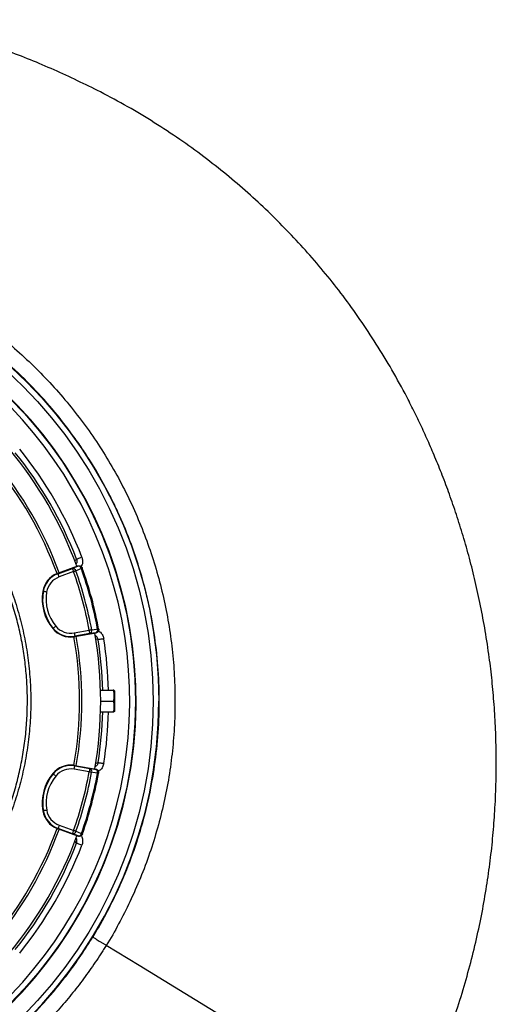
# Model space of a CAD drawing. Header units: millimetres. Extents: x 2741 to 5178, y 1680 to 6494.
# Tile 30 of 30: x 4343 to 5178, y 4769 to 6494. Entities that reach past the tile are written whole.
import ezdxf

# ---------------------------------------------------------------- set-up
doc = ezdxf.new("R2010")
doc.units = ezdxf.units.MM
doc.header["$LTSCALE"] = 2

msp = doc.modelspace()

# ---------------------------------------------------------------- linework, layer by layer
at = {"color": 7, "linetype": 'Continuous', "lineweight": 25}
for p, q in [((4409.5, 5524.3), (4444.5, 5537.1)), ((4444.7, 5536.6), (4444.5, 5537.1)), ((4409.5, 5524.3), (4409.8, 5523.5)), ((4409.8, 5523.5), (4435, 5532.7)), ((4437, 5527.1), (4411.8, 5517.8)), ((4452.4, 5533), (4452.3, 5533.5)), ((4383.1, 5492.5), (4383.9, 5492.4)), ((4400.7, 5427.2), (4401.4, 5427.8)), ((4438.3, 5419.8), (4464.7, 5424.5)), ((4465.8, 5418.6), (4439.3, 5413.9)), ((4476.2, 5419.6), (4439.5, 5413.1)), ((4476.2, 5419.6), (4476.2, 5420.1)), ((4481.1, 5426.6), (4481, 5427.1)), ((4439.5, 5413.1), (4439.3, 5413.9)), ((4484.3, 5319.4), (4506.3, 5319.4)), ((4508.6, 5318.4), (4508, 5319.4)), ((4508.6, 5318.4), (4508.6, 5282.4)), ((4484.6, 5300.4), (4506.3, 5300.4)), ((4484.3, 5281.4), (4506.3, 5281.4)), ((4508, 5281.4), (4508.6, 5282.4)), ((4400.6, 5173.5), (4401.2, 5173)), ((4464.6, 5176.4), (4438.1, 5181.1)), ((4439.3, 5187.8), (4439.1, 5187)), ((4439.1, 5187), (4465.6, 5182.4)), ((4439.3, 5187.8), (4476.1, 5181.4)), ((4476, 5180.9), (4476.1, 5181.4)), ((4480.9, 5173.9), (4481, 5174.4)), ((4383.2, 5108.2), (4384, 5108.3)), ((4409.7, 5076.5), (4410, 5077.3)), ((4444.8, 5063.8), (4409.7, 5076.5)), ((4435.2, 5068.2), (4410, 5077.3)), ((4412, 5083), (4437.3, 5073.8)), ((4444.8, 5063.8), (4445, 5064.3)), ((4452.5, 5067.5), (4452.7, 5067.9))]:
    msp.add_line(p, q, dxfattribs=at)
at = {"color": 7, "linetype": 'Continuous', "lineweight": 25, "flags": 128}
for points in [[(4442.3, 5549.1), (4442.5, 5549.2), (4443.1, 5549.4), (4444, 5549.7), (4445.2, 5550.2), (4446.6, 5550.7), (4448.1, 5551.3), (4449.9, 5552), (4451.6, 5552.7)], [(4435, 5532.7), (4440, 5534.7), (4444.7, 5536.6)], [(4439.1, 5545.9), (4439.7, 5546.4), (4441.8, 5548.6), (4442.3, 5549.1)], [(4411.8, 5517.8), (4411.4, 5518.9), (4411, 5519.9), (4410.7, 5520.9), (4410.4, 5521.7), (4410.1, 5522.4), (4409.9, 5523), (4409.8, 5523.3), (4409.8, 5523.5)], [(4435, 5532.7), (4435, 5532.6), (4435.2, 5532.2), (4435.4, 5531.7), (4435.6, 5531), (4435.9, 5530.1), (4436.3, 5529.2), (4436.7, 5528.1), (4437, 5527.1)], [(4441, 5528.5), (4440.6, 5528.3), (4440.2, 5528.2), (4439.7, 5528), (4439.2, 5527.8), (4438.7, 5527.6), (4438.2, 5527.5), (4437.6, 5527.3), (4437, 5527.1)], [(4450.8, 5532.4), (4442.9, 5529.2), (4441, 5528.5)], [(4452.4, 5533), (4452.4, 5533), (4452.3, 5533), (4452.2, 5532.9), (4452, 5532.9), (4451.8, 5532.8), (4451.5, 5532.7), (4451.1, 5532.6), (4450.8, 5532.4)], [(4389.8, 5491.4), (4388.7, 5491.6), (4387.6, 5491.8), (4386.6, 5491.9), (4385.7, 5492.1), (4385, 5492.2), (4384.4, 5492.3), (4384.1, 5492.4), (4383.9, 5492.4)], [(4406, 5431.6), (4405.1, 5430.9), (4404.2, 5430.2), (4403.5, 5429.5), (4402.8, 5429), (4402.2, 5428.5), (4401.8, 5428.1), (4401.5, 5427.9), (4401.4, 5427.8)], [(4438.3, 5419.8), (4438.5, 5418.7), (4438.7, 5417.6), (4438.8, 5416.6), (4439, 5415.7), (4439.1, 5415), (4439.2, 5414.4), (4439.3, 5414.1), (4439.3, 5413.9)], [(4468.9, 5425.3), (4468.5, 5425.2), (4468, 5425.1), (4467.5, 5425), (4467, 5424.9), (4466.4, 5424.8), (4465.9, 5424.7), (4465.3, 5424.6), (4464.7, 5424.5)], [(4465.8, 5418.6), (4465.7, 5418.8), (4465.7, 5419.1), (4465.6, 5419.7), (4465.4, 5420.4), (4465.3, 5421.3), (4465.1, 5422.3), (4464.9, 5423.4), (4464.7, 5424.5)], [(4476.2, 5420.1), (4471.1, 5419.4), (4465.8, 5418.6)], [(4468.9, 5425.3), (4477.3, 5426.5), (4479.3, 5426.8)], [(4481, 5427.1), (4481, 5427.1), (4480.9, 5427.1), (4480.7, 5427.1), (4480.5, 5427), (4480.3, 5427), (4480, 5426.9), (4479.7, 5426.9), (4479.3, 5426.8)], [(4480.2, 5407.9), (4479.4, 5408.1), (4476.5, 5408.9), (4475.8, 5409.1)], [(4490, 5409.4), (4488.1, 5409.1), (4486.3, 5408.8), (4484.6, 5408.6), (4483.2, 5408.3), (4481.9, 5408.2), (4481, 5408), (4480.4, 5407.9), (4480.2, 5407.9)], [(4475.8, 5191.7), (4476.5, 5191.9), (4479.5, 5192.7), (4480.2, 5192.9)], [(4480.2, 5192.9), (4480.4, 5192.9), (4481, 5192.8), (4481.9, 5192.6), (4483.2, 5192.4), (4484.6, 5192.2), (4486.3, 5191.9), (4488.1, 5191.6), (4490, 5191.3)], [(4405.9, 5169.2), (4405, 5169.9), (4404.1, 5170.6), (4403.3, 5171.2), (4402.6, 5171.8), (4402.1, 5172.3), (4401.6, 5172.6), (4401.4, 5172.9), (4401.2, 5173)], [(4438.1, 5181.1), (4438.3, 5182.2), (4438.5, 5183.3), (4438.7, 5184.3), (4438.8, 5185.2), (4439, 5185.9), (4439.1, 5186.5), (4439.1, 5186.8), (4439.1, 5187)], [(4465.6, 5182.4), (4465.6, 5182.2), (4465.5, 5181.8), (4465.4, 5181.3), (4465.3, 5180.6), (4465.1, 5179.7), (4465, 5178.7), (4464.8, 5177.6), (4464.6, 5176.4)], [(4468.7, 5175.7), (4468.3, 5175.8), (4467.9, 5175.8), (4467.4, 5175.9), (4466.8, 5176), (4466.3, 5176.1), (4465.7, 5176.2), (4465.2, 5176.3), (4464.6, 5176.4)], [(4465.6, 5182.4), (4470.9, 5181.6), (4476, 5180.9)], [(4479.1, 5174.2), (4470.7, 5175.4), (4468.7, 5175.7)], [(4480.9, 5173.9), (4480.8, 5173.9), (4480.8, 5173.9), (4480.6, 5174), (4480.4, 5174), (4480.2, 5174.1), (4479.9, 5174.1), (4479.5, 5174.2), (4479.1, 5174.2)], [(4389.9, 5109.3), (4388.8, 5109.1), (4387.7, 5109), (4386.7, 5108.8), (4385.8, 5108.6), (4385.1, 5108.5), (4384.5, 5108.4), (4384.2, 5108.3), (4384, 5108.3)], [(4412, 5083), (4411.6, 5081.9), (4411.2, 5080.8), (4410.9, 5079.9), (4410.6, 5079), (4410.3, 5078.3), (4410.1, 5077.8), (4410, 5077.5), (4410, 5077.3)], [(4435.2, 5068.2), (4435.3, 5068.3), (4435.4, 5068.7), (4435.6, 5069.2), (4435.8, 5069.9), (4436.2, 5070.7), (4436.5, 5071.7), (4436.9, 5072.7), (4437.3, 5073.8)], [(4441.3, 5072.4), (4440.9, 5072.6), (4440.4, 5072.7), (4439.9, 5072.9), (4439.4, 5073.1), (4438.9, 5073.2), (4438.4, 5073.4), (4437.8, 5073.6), (4437.3, 5073.8)], [(4441.3, 5072.4), (4449.1, 5069.2), (4451, 5068.5)], [(4445, 5064.3), (4440.2, 5066.2), (4435.2, 5068.2)], [(4442.3, 5051.7), (4441.8, 5052.2), (4439.6, 5054.4), (4439.1, 5054.9)], [(4452.7, 5067.9), (4452.6, 5067.9), (4452.6, 5067.9), (4452.4, 5068), (4452.2, 5068.1), (4452, 5068.1), (4451.7, 5068.2), (4451.4, 5068.4), (4451, 5068.5)], [(4451.6, 5048.1), (4449.9, 5048.8), (4448.1, 5049.4), (4446.6, 5050), (4445.2, 5050.6), (4444, 5051), (4443.1, 5051.4), (4442.5, 5051.6), (4442.3, 5051.7)], [(4693.8, 4750.5), (4552, 4837.4), (4494.4, 4872.7)]]:
    msp.add_lwpolyline(points, dxfattribs=at)
at = {"color": 7, "linetype": 'Continuous', "lineweight": 25}
for radius in [790, 780, 748.9]:
    msp.add_circle((3796.6, 5300.4), radius, dxfattribs=at)
for centre, radius, start, end in [((3796.6, 5300.4), 738.9, 306.4353, 243.4191), ((3796.6, 5300.4), 750, 102.0598, 77.9402), ((3796.6, 5300.4), 688, 20.0668, 39.9503), ((3796.6, 5300.4), 692, 21.064, 38.936), ((3796.6, 5300.4), 702, 21.064, 38.936), ((3796.6, 5300.4), 651, 20.0626, 39.9451), ((3796.6, 5300.4), 655, 20.0652, 39.9429), ((4446.8, 5531), 6, 19.662, 110.1142), ((4445.4, 5531.1), 5.53, 13.4531, 97.0002), ((4423.6, 5485.7), 41, 112.2169, 170.4461), ((4423.6, 5485.7), 40.2, 110.0975, 170.4461), ((4423.6, 5485.7), 34.2, 110.0975, 170.4461), ((4423.6, 5485.7), 41, 110.0975, 112.2169), ((4435.7, 5527.2), 5.53, 13.4339, 96.9943), ((3800.7, 5300.4), 675.5, 10.5889, 19.606), ((3800.7, 5300.4), 679.8, 10.5889, 19.606), ((3800.7, 5300.4), 690.2, 10.5508, 19.6441), ((3800.7, 5300.4), 692, 10.5508, 19.6441), ((4463, 5479.1), 81, 170.4461, 219.7488), ((4463, 5479.1), 80.2, 170.4461, 219.7488), ((4463, 5479.1), 74.2, 170.4461, 219.7488), ((4432.3, 5453.5), 34.2, 219.7488, 280.0975), ((4432.3, 5453.5), 41, 219.7488, 277.714), ((4432.3, 5453.5), 40.2, 219.7488, 280.0975), ((4463.6, 5423.7), 5.53, 293.2001, 16.7615), ((3796.6, 5300.4), 688, 350.0668, 9.9503), ((4475.1, 5426), 6, 280.0807, 10.5333), ((4474, 5425.2), 5.53, 293.1948, 16.7418), ((4432.3, 5453.5), 41, 277.714, 280.0975), ((3796.6, 5300.4), 651, 350.0626, 9.9451), ((3796.6, 5300.4), 655, 350.0652, 9.9429), ((3796.6, 5300.4), 790, 270, 0), ((4463.1, 5121.9), 81, 140.4461, 189.7488), ((4463.1, 5121.9), 80.2, 140.4461, 189.7488), ((4432.2, 5147.4), 41, 82.2169, 140.4461), ((4432.2, 5147.4), 40.2, 80.0975, 140.4461), ((4432.2, 5147.4), 34.2, 80.0975, 140.4461), ((3800.1, 5298.3), 675.5, 340.5889, 349.606), ((4432.2, 5147.4), 41, 80.0975, 82.2169), ((3800.1, 5298.3), 679.8, 340.5889, 349.606), ((3800.1, 5298.3), 690.2, 340.5508, 349.6441), ((3800.1, 5298.3), 692, 340.5508, 349.6441), ((4463.4, 5177.3), 5.53, 343.4332, 66.995), ((4473.8, 5175.8), 5.53, 343.4534, 67.0006), ((4475, 5175), 6, 349.6618, 80.1146), ((4463.1, 5121.9), 74.2, 140.4461, 189.7488), ((4423.7, 5115.1), 41, 189.7488, 247.714), ((4423.7, 5115.1), 40.2, 189.7488, 250.0975), ((4423.7, 5115.1), 34.2, 189.7488, 250.0975), ((3796.6, 5300.4), 651, 320.0626, 339.9451), ((3796.6, 5300.4), 655, 320.0652, 339.9429), ((4423.7, 5115.1), 41, 247.714, 250.0975), ((4435.9, 5073.7), 5.53, 263.2, 346.7617), ((3796.6, 5300.4), 688, 320.0668, 339.9503), ((4445.6, 5069.8), 5.53, 263.1947, 346.741), ((4447, 5069.9), 6, 250.0807, 340.5327), ((3796.6, 5300.4), 692, 321.064, 338.936), ((3796.6, 5300.4), 702, 321.064, 338.936)]:
    msp.add_arc(centre, radius, start, end, dxfattribs=at)
at = {"color": 8, "linetype": 'Continuous', "lineweight": 25}
for radius, start, end in [(692, 1.5734, 8.936), (702, 1.551, 8.936), (692, 351.064, 358.4266), (702, 351.064, 358.449)]:
    msp.add_arc((3796.6, 5300.4), radius, start, end, dxfattribs=at)
at = {"color": 7, "linetype": 'Continuous', "lineweight": 25}
for points, knots in [([(5020.7, 4550.2), (5029, 4566.6), (5045.5, 4599.1), (5067.4, 4648.5), (5087.2, 4697.6), (5104.8, 4746.4), (5120.2, 4794.7), (5133.5, 4842.4), (5144.9, 4889.4), (5154.5, 4935.8), (5162.2, 4981.4), (5168.4, 5026.1), (5173, 5070.1), (5176.2, 5114.7), (5178, 5160.1), (5178.3, 5205.9), (5177.1, 5250.5), (5174.6, 5293.9), (5170.9, 5335.9), (5165.8, 5378.9), (5159.1, 5422.7), (5150.9, 5467), (5141.6, 5509.4), (5131.4, 5550.2), (5120.3, 5589.3), (5108.5, 5626.6), (5096.3, 5662.1), (5083.8, 5695.5), (5071.1, 5726.9), (5058.3, 5756.5), (5045.4, 5784.6), (5032.1, 5812), (5014.6, 5846), (4992.4, 5886), (4964.8, 5931.1), (4936, 5974), (4906.2, 6014.8), (4875.4, 6053.4), (4843.9, 6090), (4811.5, 6124.7), (4777.9, 6158.2), (4742.5, 6190.8), (4705, 6222.9), (4665.1, 6254.2), (4623, 6284.6), (4578.5, 6313.8), (4532.2, 6341.6), (4487.1, 6366), (4443.9, 6387), (4403, 6405.9), (4361.5, 6423.6), (4319.3, 6439.6), (4276.5, 6453.4), (4233.2, 6464.8), (4189.8, 6473.9), (4146.4, 6480.8), (4103.1, 6486.1), (4059.8, 6490.3), (4016.1, 6493.1), (3972.1, 6493.9), (3928.2, 6492.7), (3884.6, 6489.8), (3840.9, 6485.4), (3797, 6479.4), (3752.8, 6471.5), (3712.2, 6462.9), (3674.7, 6454.7), (3640, 6446.8), (3604.3, 6437.4), (3568.9, 6425.8), (3534.8, 6412.7), (3501.2, 6400.8), (3468.4, 6387.6), (3431.9, 6371.8), (3391.9, 6352.5), (3348.5, 6329.4), (3305.7, 6304.1), (3264, 6277), (3224, 6248.3), (3185.7, 6218.5), (3149.3, 6187.5), (3114.8, 6155.5), (3082, 6122.7), (3051.1, 6089), (3021.9, 6054.7), (2996.8, 6022.6), (2975.1, 5993), (2956.7, 5966.2), (2939.2, 5939.2), (2922.7, 5912), (2907.3, 5884.8), (2892.9, 5857.5), (2879.4, 5829.8), (2866.8, 5801.9), (2854.8, 5773), (2843.4, 5742.9), (2832.4, 5710.7), (2821.9, 5676.3), (2812.2, 5639.9), (2803.6, 5601.6), (2796.2, 5561.3), (2790.2, 5518.9), (2786.6, 5483.6), (2785.4, 5462.4), (2785.1, 5456.1)], [0, 0, 0, 0, 0.012608, 0.024975, 0.0371, 0.04896, 0.060551, 0.071879, 0.082951, 0.093773, 0.10435, 0.114687, 0.124786, 0.134651, 0.145427, 0.155917, 0.166124, 0.176051, 0.1857, 0.195073, 0.205768, 0.216084, 0.226022, 0.235583, 0.244933, 0.253893, 0.262463, 0.270644, 0.278434, 0.285704, 0.292728, 0.299693, 0.3066, 0.318974, 0.331067, 0.342887, 0.35444, 0.365734, 0.376773, 0.387562, 0.398298, 0.40931, 0.420606, 0.432193, 0.444074, 0.456258, 0.468711, 0.481135, 0.491421, 0.501705, 0.512023, 0.522365, 0.532687, 0.542911, 0.553061, 0.563114, 0.57306, 0.582978, 0.593005, 0.603098, 0.613151, 0.623147, 0.633132, 0.643253, 0.653552, 0.663933, 0.671781, 0.679904, 0.68836, 0.697102, 0.705451, 0.713439, 0.721518, 0.729696, 0.740756, 0.751997, 0.763425, 0.774865, 0.78613, 0.797223, 0.808151, 0.818917, 0.829526, 0.839982, 0.850287, 0.860445, 0.86797, 0.875415, 0.882781, 0.89006, 0.897222, 0.904267, 0.9112, 0.918394, 0.925307, 0.932658, 0.940447, 0.948675, 0.957341, 0.966281, 0.975645, 0.985439, 0.995664, 1, 1, 1, 1]), ([(3375.6, 4613.5), (3375.6, 4613.5), (3363.2, 4621.8), (3337, 4636.9), (3300.6, 4663.5), (3265.3, 4691.8), (3231.8, 4722.1), (3200, 4754.3), (3170.1, 4788.2), (3141.9, 4823.9), (3115.8, 4861.1), (3091.8, 4899.6), (3070, 4939.5), (3050.5, 4980.6), (3033.2, 5022.9), (3018.4, 5066.3), (3006, 5110.3), (2996, 5155), (2988.7, 5200), (2983.9, 5245.5), (2981.8, 5291.3), (2982.2, 5337.2), (2985.1, 5383), (2990.6, 5428.5), (2998.6, 5473.6), (3009.2, 5518.2), (3022.4, 5562.2), (3038, 5605.5), (3056.1, 5647.8), (3076.4, 5689.1), (3097, 5725.6), (3117.4, 5757.6), (3136.9, 5785.4), (3157.7, 5812.4), (3182.2, 5841.7), (3211, 5872.9), (3244.6, 5905.4), (3279.8, 5935.7), (3316.5, 5963.8), (3354.6, 5989.7), (3394.2, 6013.5), (3434.9, 6035), (3476.8, 6054.3), (3519.6, 6071), (3563.3, 6085.3), (3607.7, 6097.1), (3652.8, 6106.5), (3698.3, 6113.3), (3744.1, 6117.6), (3790, 6119.3), (3835.9, 6118.3), (3881.8, 6114.8), (3927.5, 6108.7), (3972.7, 6100.1), (4017.4, 6088.9), (4061.3, 6075.4), (4104.3, 6059.3), (4146.5, 6040.7), (4187.7, 6019.8), (4227.6, 5996.6), (4266.1, 5971.3), (4303, 5943.9), (4338.2, 5914.5), (4371.7, 5883.2), (4403.4, 5850), (4433.3, 5815.2), (4461.2, 5778.7), (4486.9, 5740.8), (4510.5, 5701.4), (4531.9, 5660.6), (4551, 5618.6), (4567.8, 5575.6), (4582.1, 5531.8), (4593.8, 5487.4), (4603, 5442.4), (4609.7, 5396.9), (4613.8, 5351), (4615.3, 5305), (4614.3, 5259.1), (4610.8, 5213.3), (4604.6, 5167.8), (4595.8, 5122.6), (4584.6, 5077.8), (4570.9, 5033.8), (4554.7, 4990.7), (4536.6, 4949.4), (4516.2, 4910.2), (4502.4, 4884.8), (4494.4, 4872.7), (4494.4, 4872.7)], [0, 0, 0, 0, 0, 0.011727, 0.023483, 0.035251, 0.04701, 0.05874, 0.070524, 0.082337, 0.094158, 0.105971, 0.117755, 0.129604, 0.14149, 0.153396, 0.165302, 0.177189, 0.189038, 0.200911, 0.212822, 0.224752, 0.236683, 0.248594, 0.260468, 0.272375, 0.284319, 0.296283, 0.308246, 0.320191, 0.332098, 0.340926, 0.349763, 0.358602, 0.367432, 0.379564, 0.391706, 0.403839, 0.415771, 0.427742, 0.439731, 0.45172, 0.463691, 0.475623, 0.487537, 0.499488, 0.511459, 0.52343, 0.535381, 0.547295, 0.559211, 0.571166, 0.583139, 0.595113, 0.607067, 0.618984, 0.630925, 0.642904, 0.654902, 0.666901, 0.678881, 0.690823, 0.702701, 0.714615, 0.726549, 0.738482, 0.750397, 0.762275, 0.774211, 0.786186, 0.798179, 0.810173, 0.822148, 0.834084, 0.845993, 0.857939, 0.869905, 0.88187, 0.893817, 0.905726, 0.917652, 0.929617, 0.941602, 0.953585, 0.965549, 0.977475, 0.988738, 1, 1, 1, 1, 1]), ([(4471.1, 4887.7), (4476.2, 4896), (4481.2, 4904.4), (4490.8, 4921.5), (4495.4, 4930.1), (4502.1, 4943.2), (4504.3, 4947.5), (4508.6, 4956.3), (4510.8, 4960.8), (4517, 4974.1), (4521, 4983), (4532.3, 5009.9), (4539.2, 5028), (4551.7, 5064.6), (4557.2, 5083.1), (4566.9, 5120.5), (4571, 5139.4), (4578, 5177.6), (4580.8, 5196.9), (4584.9, 5235.8), (4586.3, 5255.3), (4587.6, 5294.1), (4587.5, 5313.4), (4585.9, 5352), (4584.4, 5371.3), (4580, 5409.7), (4577.1, 5428.9), (4571.7, 5457.6), (4569.7, 5467.1), (4566.4, 5481.4), (4565.2, 5486.2), (4562.9, 5495.7), (4561.7, 5500.4), (4555.4, 5524), (4549.6, 5542.5), (4536.9, 5579.1), (4529.9, 5597.1), (4518.4, 5623.7), (4514.4, 5632.4), (4506, 5649.9), (4501.7, 5658.5), (4488.2, 5684.3), (4478.6, 5701.2), (4465.7, 5722), (4463, 5726.1), (4457.7, 5734.3), (4455, 5738.4), (4446.8, 5750.5), (4441.2, 5758.5), (4424.1, 5782), (4412.1, 5797.3), (4387.1, 5826.7), (4374.1, 5841), (4346.9, 5868.6), (4332.9, 5881.9), (4310.9, 5901.1), (4303.5, 5907.4), (4292.1, 5916.7), (4288.3, 5919.7), (4280.6, 5925.8), (4276.7, 5928.7), (4257.2, 5943.4), (4241.3, 5954.6), (4221, 5967.7), (4216.9, 5970.3), (4208.6, 5975.4), (4204.5, 5977.9), (4192, 5985.3), (4183.7, 5990.1), (4158.2, 6003.9), (4140.9, 6012.6), (4105.7, 6028.6), (4087.7, 6036), (4064.8, 6044.4), (4060.2, 6046), (4050.9, 6049.2), (4046.3, 6050.8), (4032.3, 6055.3), (4023, 6058.2), (4009, 6062.2), (4004.3, 6063.5), (3994.9, 6065.9), (3990.2, 6067.1), (3976.1, 6070.6), (3966.7, 6072.8), (3947.7, 6076.7), (3938.2, 6078.5), (3919.2, 6081.7), (3909.6, 6083.1), (3880.9, 6086.9), (3861.6, 6088.8), (3832.5, 6090.4), (3822.8, 6090.8), (3808.2, 6091.1), (3803.3, 6091.2), (3793.5, 6091.2), (3788.6, 6091.2), (3764.1, 6090.8), (3744.7, 6089.7), (3715.7, 6087.1), (3706.1, 6086.1), (3686.9, 6083.6), (3677.4, 6082.2), (3663.1, 6079.9), (3658.3, 6079), (3648.8, 6077.3), (3644.1, 6076.4), (3629.9, 6073.5), (3620.4, 6071.4), (3608.7, 6068.6), (3606.3, 6068), (3601.6, 6066.8), (3594.6, 6065), (3587.5, 6063.1), (3573.5, 6059.2), (3564.2, 6056.4), (3550.3, 6051.9), (3545.7, 6050.4), (3536.4, 6047.2), (3531.8, 6045.6), (3518, 6040.6), (3508.9, 6037.1), (3481.8, 6026.1), (3464.1, 6018.2), (3429.4, 6001.1), (3412.4, 5991.9), (3379.1, 5972.3), (3362.7, 5961.9), (3330.8, 5939.8), (3315.2, 5928.2), (3296.2, 5912.8), (3292.4, 5909.7), (3284.9, 5903.4), (3281.2, 5900.2), (3270.2, 5890.6), (3262.9, 5884.1), (3241.7, 5864.2), (3228.1, 5850.5), (3201.9, 5822), (3189.3, 5807.3), (3165.3, 5777.1), (3153.8, 5761.4), (3137.3, 5737.3), (3132, 5729.1), (3124.2, 5716.7), (3121.6, 5712.5), (3116.6, 5704.2), (3114.1, 5700), (3101.9, 5678.8), (3092.8, 5661.7), (3076, 5626.8), (3068.2, 5609.1), (3054, 5573.2), (3047.6, 5554.9), (3036, 5517.9), (3030.9, 5499.2), (3025.3, 5475.4), (3024.2, 5470.6), (3022.2, 5461), (3021.2, 5456.2), (3018.4, 5441.9), (3016.7, 5432.3), (3012.2, 5403.5), (3009.9, 5384.2), (3006.7, 5345.7), (3005.9, 5326.4), (3005.5, 5287.7), (3006.1, 5268.4), (3008, 5239.3), (3008.8, 5229.6), (3010.2, 5215), (3010.8, 5210.2), (3012, 5200.5), (3012.6, 5195.6), (3016, 5171.4), (3019.4, 5152.3), (3027.5, 5114.4), (3032.3, 5095.7), (3043.2, 5058.6), (3049.3, 5040.3), (3062.9, 5004), (3070.4, 4986.1), (3080.6, 4964), (3082.7, 4959.6), (3086.9, 4950.8), (3089.1, 4946.4), (3095.7, 4933.3), (3100.3, 4924.7), (3114.5, 4899.2), (3124.5, 4882.5), (3145.8, 4850.1), (3157, 4834.3), (3180.6, 4803.5), (3193, 4788.5), (3209.2, 4770.2), (3212.5, 4766.6), (3219.1, 4759.4), (3222.5, 4755.8), (3232.6, 4745.3), (3239.4, 4738.4), (3260.4, 4718.1), (3274.8, 4705.1), (3304.5, 4680.3), (3319.9, 4668.4), (3351.4, 4645.7), (3367.6, 4635), (3384.3, 4624.8)], [0, 0, 0, 0, 0.007812, 0.007812, 0.015625, 0.015625, 0.019531, 0.019531, 0.023437, 0.023437, 0.03125, 0.03125, 0.046875, 0.046875, 0.0625, 0.0625, 0.078125, 0.078125, 0.09375, 0.09375, 0.109375, 0.109375, 0.125, 0.125, 0.140625, 0.140625, 0.15625, 0.15625, 0.164062, 0.164062, 0.167969, 0.167969, 0.171875, 0.171875, 0.1875, 0.1875, 0.203125, 0.203125, 0.210937, 0.210937, 0.21875, 0.21875, 0.234375, 0.234375, 0.238281, 0.238281, 0.242187, 0.242187, 0.25, 0.25, 0.265625, 0.265625, 0.28125, 0.28125, 0.296875, 0.296875, 0.304687, 0.304687, 0.308594, 0.308594, 0.3125, 0.3125, 0.328125, 0.328125, 0.332031, 0.332031, 0.335937, 0.335937, 0.34375, 0.34375, 0.359375, 0.359375, 0.375, 0.375, 0.378906, 0.378906, 0.382812, 0.382812, 0.390625, 0.390625, 0.394531, 0.394531, 0.398437, 0.398437, 0.40625, 0.40625, 0.414062, 0.414062, 0.421875, 0.421875, 0.4375, 0.4375, 0.445312, 0.445312, 0.449219, 0.449219, 0.453125, 0.453125, 0.46875, 0.46875, 0.476562, 0.476562, 0.484375, 0.484375, 0.488281, 0.488281, 0.492187, 0.492187, 0.5, 0.5, 0.501953, 0.501953, 0.503906, 0.507812, 0.507812, 0.515625, 0.515625, 0.519531, 0.519531, 0.523437, 0.523437, 0.53125, 0.53125, 0.546875, 0.546875, 0.5625, 0.5625, 0.578125, 0.578125, 0.59375, 0.59375, 0.597656, 0.597656, 0.601562, 0.601562, 0.609375, 0.609375, 0.625, 0.625, 0.640625, 0.640625, 0.65625, 0.65625, 0.664062, 0.664062, 0.667969, 0.667969, 0.671875, 0.671875, 0.6875, 0.6875, 0.703125, 0.703125, 0.71875, 0.71875, 0.734375, 0.734375, 0.738281, 0.738281, 0.742187, 0.742187, 0.75, 0.75, 0.765625, 0.765625, 0.78125, 0.78125, 0.796875, 0.796875, 0.804687, 0.804687, 0.808594, 0.808594, 0.8125, 0.8125, 0.828125, 0.828125, 0.84375, 0.84375, 0.859375, 0.859375, 0.875, 0.875, 0.878906, 0.878906, 0.882812, 0.882812, 0.890625, 0.890625, 0.90625, 0.90625, 0.921875, 0.921875, 0.9375, 0.9375, 0.941406, 0.941406, 0.945312, 0.945312, 0.953125, 0.953125, 0.96875, 0.96875, 0.984375, 0.984375, 1, 1, 1, 1]), ([(4279.9, 5594.1), (4285.7, 5584.1), (4297.3, 5564.2), (4312.4, 5533.1), (4326.1, 5500), (4338.1, 5465), (4347.9, 5428), (4355.3, 5390.5), (4360.1, 5352.5), (4362.4, 5314.4), (4362, 5276.2), (4359.1, 5238.1), (4353.6, 5200.2), (4345.5, 5162.7), (4335, 5126), (4322, 5090.1), (4306.6, 5055), (4288.9, 5021.1), (4268.9, 4988.4), (4246.6, 4956.9), (4221.9, 4926.7), (4194.8, 4897.9), (4166.2, 4871.4), (4136.2, 4847.2), (4104.9, 4825.4), (4072.2, 4805.7), (4038.4, 4788.2), (4008.2, 4775.1), (3982.2, 4765.4), (3961.1, 4758.6), (3939.8, 4752.5), (3925.7, 4749.2), (3918.6, 4747.5)], [0, 0, 0, 0, 0.032167, 0.064364, 0.09653, 0.132001, 0.167593, 0.203225, 0.238817, 0.274287, 0.309786, 0.345406, 0.381068, 0.416688, 0.452187, 0.487685, 0.523305, 0.558966, 0.594586, 0.630084, 0.666776, 0.703512, 0.740203, 0.775576, 0.81107, 0.846604, 0.882097, 0.91747, 0.938401, 0.959332, 0.979666, 1, 1, 1, 1]), ([(4049.8, 4801.1), (4052.3, 4802.3), (4064.1, 4808.1), (4084.7, 4820), (4111.3, 4836.9), (4137.1, 4855.6), (4161.1, 4875.2), (4183.4, 4895.4), (4204, 4916.1), (4223.5, 4938), (4242.3, 4961.4), (4260.1, 4986.2), (4276.8, 5012.4), (4292.2, 5039.8), (4306.1, 5068.2), (4318.5, 5097.7), (4329.1, 5127.6), (4337.9, 5157.7), (4345, 5188), (4350.5, 5218.9), (4354.2, 5250.4), (4356.1, 5282.3), (4356.3, 5314), (4354.6, 5345.3), (4351.3, 5376.2), (4346.2, 5407.1), (4339.3, 5438), (4330.5, 5468.8), (4321.3, 5495.2), (4312.5, 5517.4), (4304.4, 5535.7), (4295.6, 5553.8), (4285.9, 5572.3), (4278.6, 5584.5), (4274.8, 5591)], [0, 0, 0, 0, 0.009081, 0.042659, 0.077208, 0.111785, 0.146335, 0.17791, 0.209485, 0.241408, 0.27333, 0.307026, 0.340748, 0.374444, 0.409119, 0.443823, 0.478498, 0.512194, 0.545916, 0.579611, 0.614288, 0.648992, 0.683669, 0.717337, 0.751031, 0.784699, 0.819347, 0.854024, 0.888673, 0.910324, 0.931976, 0.953739, 0.975501, 1, 1, 1, 1]), ([(4442.3, 5549.1), (4442.6, 5548), (4443.2, 5545.8), (4442.8, 5542.5), (4441.7, 5540.7), (4441.2, 5539.9)], [0, 0, 0, 0, 0.349538, 0.699323, 1, 1, 1, 1]), ([(4444.5, 5537.1), (4445.2, 5537.3), (4446.5, 5537.6), (4448.6, 5537.2), (4450.4, 5536.3), (4451.6, 5534.9), (4452.1, 5533.9), (4452.3, 5533.5)], [0, 0, 0, 0, 0.21355, 0.427096, 0.640702, 0.854433, 1, 1, 1, 1]), ([(4480.2, 5407.9), (4480.1, 5408.3), (4479.7, 5409.9), (4478.5, 5412.3), (4476.5, 5414.4), (4475, 5415), (4474.6, 5415.2)], [0, 0, 0, 0, 0.146347, 0.496716, 0.847446, 1, 1, 1, 1]), ([(4481.1, 5426.6), (4481.1, 5426), (4481.3, 5424.6), (4480.6, 5422.6), (4479.3, 5421), (4477.8, 5420), (4476.7, 5419.7), (4476.2, 5419.6)], [0, 0, 0, 0, 0.213876, 0.427756, 0.641571, 0.855269, 1, 1, 1, 1]), ([(4506.3, 5319.4), (4506.8, 5317.7), (4507.8, 5314.4), (4508.1, 5309.5), (4507.6, 5304.7), (4506.7, 5301.8), (4506.3, 5300.4)], [0, 0, 0, 0, 0.264608, 0.534947, 0.765344, 1, 1, 1, 1]), ([(4507.9, 5319.4), (4507.9, 5319.4), (4508, 5319.4), (4507.2, 5319.4), (4506.5, 5319.4), (4506.3, 5319.4)], [0, 0, 0, 0, 0.249773, 0.764242, 1, 1, 1, 1]), ([(4506.3, 5300.4), (4506.8, 5298.7), (4507.8, 5295.4), (4508.1, 5290.5), (4507.6, 5285.7), (4506.7, 5282.8), (4506.3, 5281.4)], [0, 0, 0, 0, 0.264608, 0.534947, 0.765344, 1, 1, 1, 1]), ([(4506.3, 5281.4), (4506.5, 5281.4), (4507.2, 5281.4), (4507.9, 5281.4), (4507.9, 5281.4), (4507.9, 5281.4)], [0, 0, 0, 0, 0.235761, 0.737391, 1, 1, 1, 1]), ([(4480.2, 5192.9), (4479.9, 5191.8), (4479.3, 5189.6), (4477.3, 5187), (4475.5, 5186.1), (4474.8, 5185.6)], [0, 0, 0, 0, 0.3572659, 0.7147833, 1, 1, 1, 1]), ([(4476.1, 5181.4), (4476.7, 5181.2), (4478, 5180.8), (4479.6, 5179.5), (4480.7, 5177.8), (4481.1, 5176), (4481, 5174.9), (4481, 5174.4)], [0, 0, 0, 0, 0.21355, 0.427096, 0.640704, 0.854432, 1, 1, 1, 1]), ([(4442.3, 5051.7), (4442.5, 5052.1), (4443, 5053.6), (4443.1, 5056.4), (4442.5, 5059.1), (4441.5, 5060.3), (4441.2, 5060.7)], [0, 0, 0, 0, 0.148746, 0.504863, 0.86135, 1, 1, 1, 1]), ([(4452.5, 5067.5), (4452.2, 5066.8), (4451.6, 5065.6), (4450.1, 5064.3), (4448.2, 5063.5), (4446.3, 5063.4), (4445.2, 5063.7), (4444.8, 5063.8)], [0, 0, 0, 0, 0.213877, 0.427753, 0.641576, 0.855266, 1, 1, 1, 1]), ([(3964.5, 4527.2), (3979, 4530.6), (4007.9, 4537.5), (4050.5, 4550.8), (4092.4, 4566.3), (4133.2, 4584.2), (4171.5, 4603.6), (4207.3, 4624.2), (4240.8, 4645.8), (4273.2, 4669.1), (4304.5, 4694), (4334.5, 4720.4), (4360.6, 4745.9), (4383.1, 4769.9), (4404.6, 4794.5), (4427.1, 4822.7), (4450.1, 4854.5), (4464.1, 4876.6), (4471.1, 4887.7)], [0, 0, 0, 0, 0.069749, 0.139667, 0.209649, 0.279577, 0.349334, 0.41158, 0.474003, 0.536517, 0.599031, 0.661454, 0.723701, 0.76975, 0.815799, 0.877186, 0.938612, 1, 1, 1, 1]), ([(4471.1, 4887.7), (4471.1, 4887.6), (4471.3, 4887.4), (4472, 4886.9), (4472.4, 4886.6), (4473.7, 4885.7), (4474.5, 4885.1), (4476.4, 4883.9), (4477.4, 4883.2), (4479.7, 4881.8), (4480.9, 4881), (4483.5, 4879.4), (4484.9, 4878.5), (4487.6, 4876.8), (4489, 4876), (4491.8, 4874.3), (4493.1, 4873.5), (4494.4, 4872.7)], [0, 0, 0, 0, 0.125, 0.125, 0.25, 0.25, 0.375, 0.375, 0.5, 0.5, 0.625, 0.625, 0.75, 0.75, 0.875, 0.875, 1, 1, 1, 1]), ([(4494.4, 4872.7), (4493.6, 4871.5), (4492.9, 4870.2), (4491.3, 4867.7), (4488.9, 4864), (4486.5, 4860.3), (4481.7, 4852.9), (4478.5, 4848), (4468.5, 4833.4), (4461.7, 4823.8), (4447.7, 4804.9), (4440.5, 4795.6), (4425.6, 4777.3), (4418, 4768.3), (4402.3, 4750.6), (4394.3, 4741.9), (4382.1, 4729.1), (4377.9, 4724.9), (4369.6, 4716.6), (4365.4, 4712.5), (4344.1, 4692.2), (4326.5, 4676.8), (4299.3, 4654.8), (4290.1, 4647.7), (4271.3, 4633.8), (4261.8, 4627.1), (4242.5, 4614), (4232.7, 4607.7), (4212.7, 4595.4), (4202.6, 4589.4), (4187.3, 4580.8), (4182.1, 4578), (4171.7, 4572.5), (4166.5, 4569.8), (4150.8, 4561.9), (4140.2, 4556.9), (4118.8, 4547.3), (4108, 4542.7), (4091.6, 4536.2), (4086.2, 4534.1), (4077.9, 4531), (4075.1, 4530), (4071, 4528.5), (4068.9, 4527.8), (4066.8, 4527), (4065.4, 4526.5), (4064.7, 4526.3), (4064, 4526)], [0, 0, 0, 0, 0.007812, 0.007812, 0.015625, 0.03125, 0.03125, 0.0625, 0.0625, 0.125, 0.125, 0.1875, 0.1875, 0.25, 0.25, 0.3125, 0.3125, 0.34375, 0.34375, 0.375, 0.375, 0.5, 0.5, 0.5625, 0.5625, 0.625, 0.625, 0.6875, 0.6875, 0.75, 0.75, 0.78125, 0.78125, 0.8125, 0.8125, 0.875, 0.875, 0.9375, 0.9375, 0.96875, 0.96875, 0.984375, 0.984375, 0.992188, 0.996094, 0.996094, 1, 1, 1, 1])]:
    msp.add_open_spline(points, degree=3, knots=knots, dxfattribs=at)
at = {"color": 8, "linetype": 'Continuous', "lineweight": 25}
for points, knots in [([(4451.6, 5552.7), (4452.2, 5550.5), (4453.4, 5546.2), (4452.7, 5540.2), (4451, 5537.2), (4450.3, 5536.1)], [0, 0, 0, 0, 0.391576, 0.783143, 1, 1, 1, 1]), ([(4480.7, 5423.2), (4481, 5423.1), (4483.3, 5422.1), (4486.6, 5418.3), (4489.2, 5413.5), (4489.8, 5410.3), (4490, 5409.4)], [0, 0, 0, 0, 0.056625, 0.446864, 0.836976, 1, 1, 1, 1]), ([(4490, 5191.3), (4489.4, 5189.2), (4488.3, 5184.8), (4484.7, 5180), (4481.7, 5178.3), (4480.6, 5177.7)], [0, 0, 0, 0, 0.391577, 0.783144, 1, 1, 1, 1]), ([(4450.4, 5064.7), (4450.6, 5064.5), (4452.2, 5062.4), (4453.1, 5057.5), (4453, 5052), (4451.9, 5049), (4451.6, 5048.1)], [0, 0, 0, 0, 0.056627, 0.446865, 0.836975, 1, 1, 1, 1])]:
    msp.add_open_spline(points, degree=3, knots=knots, dxfattribs=at)

doc.saveas('drawing.dxf')
